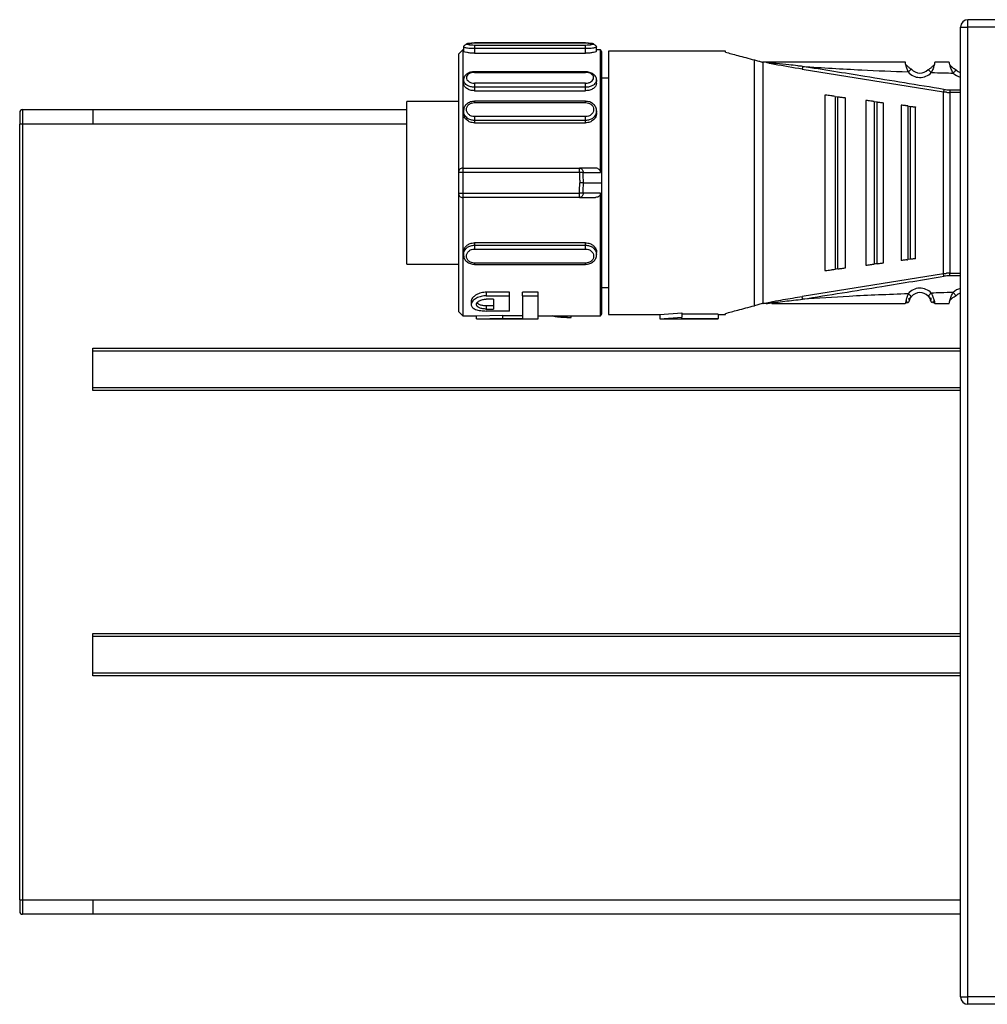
# Model space of a CAD drawing. Header units: millimetres. Extents: x -531 to 2050, y 404 to 998.
# Tile 4 of 23: x -46 to 20, y 404 to 472. Entities that reach past the tile are written whole.
import ezdxf

# ---------------------------------------------------------------- set-up
doc = ezdxf.new("R2010")
doc.units = ezdxf.units.MM

# ---------------------------------------------------------------- blocks, each defined once
blk = doc.blocks.new('Drawing View3')
at = {"color": 7, "linetype": 'Continuous', "lineweight": 25}
for p, q in [((-247.65, 24.563), (-247.65, 25.063)), ((-213.65, 25.063), (-247.65, 25.063)), ((-248.15, -41.737), (-248.15, 24.563)), ((-248.15, 24.563), (-247.65, 24.563)), ((-247.65, -41.737), (-247.65, 24.563)), ((-213.65, 24.563), (-247.65, 24.563)), ((-282.2, 23.013), (-282.5, 22.713)), ((-282.15, 23.013), (-282.2, 23.013)), ((-282.15, 23.21), (-282.15, 22.913)), ((-273.8, 23.475), (-281.4, 23.475)), ((-281.4, 23.474), (-273.8, 23.474)), ((-281.4, 23.473), (-281.4, 23.474)), ((-273.8, 23.308), (-281.4, 23.308)), ((-281.4, 23.083), (-281.4, 22.772)), ((-273.8, 23.083), (-281.4, 23.083)), ((-273.8, 23.474), (-273.8, 23.473)), ((-273.8, 22.772), (-273.8, 23.083)), ((-273.05, 22.913), (-273.05, 23.21)), ((-272.777, 23.013), (-273.05, 23.013)), ((-272.68, 22.863), (-272.777, 23.013)), ((-272.777, 14.626), (-272.777, 23.013)), ((-264.228, 22.913), (-272.228, 22.913)), ((-272.228, 22.913), (-272.228, 4.913)), ((-264.228, 22.841), (-264.228, 22.913)), ((-282.5, 22.713), (-282.5, 14.613)), ((-281.4, 22.772), (-273.8, 22.772)), ((-272.68, 13.913), (-272.68, 22.863)), ((-262.252, 5.515), (-262.252, 22.311)), ((-261.682, 22.164), (-261.682, 5.662)), ((-261.447, 22.163), (-261.682, 22.164)), ((-261.445, 22.163), (-261.217, 22.163)), ((-258.988, 21.684), (-249.324, 20.126)), ((-251.526, 21.674), (-251.509, 21.688)), ((-250.159, 21.449), (-250.379, 21.653)), ((-248.468, 21.611), (-248.453, 21.627)), ((-282.15, 20.954), (-282.15, 20.729)), ((-273.8, 21.505), (-281.4, 21.505)), ((-281.4, 21.463), (-273.8, 21.462)), ((-273.8, 21.502), (-273.8, 21.503)), ((-273.05, 20.728), (-273.05, 20.952)), ((-272.228, 21.063), (-272.68, 21.063)), ((-272.228, 21.063), (-272.68, 21.063)), ((-273.8, 20.719), (-281.4, 20.719)), ((-273.8, 20.445), (-281.4, 20.445)), ((-281.4, 20.445), (-281.4, 20.209)), ((-281.4, 20.209), (-273.8, 20.209)), ((-273.8, 20.209), (-273.8, 20.445)), ((-249.295, 20.297), (-249.324, 20.126)), ((-248.897, 20.264), (-248.897, 20.091)), ((-248.897, 20.264), (-248.15, 20.264)), ((-257.428, 19.913), (-257.428, 7.913)), ((-256.743, 19.822), (-256.828, 19.834)), ((-256.743, 19.822), (-256.743, 8.004)), ((-256.743, 19.822), (-256.543, 19.796)), ((-256.543, 8.03), (-256.543, 19.796)), ((-256.028, 8.098), (-256.028, 19.728)), ((-254.628, 19.543), (-254.628, 8.283)), ((-249.324, 7.7), (-249.324, 20.126)), ((-248.897, 20.091), (-248.897, 7.735)), ((-248.15, 20.091), (-248.897, 20.091)), ((-312.3, 18.913), (-312.3, 17.92)), ((-312.3, 18.913), (-307.5, 18.913)), ((-307.5, 18.913), (-286.028, 18.913)), ((-282.5, 19.463), (-286.028, 19.463)), ((-286.028, 13.913), (-286.028, 19.463)), ((-273.8, 19.485), (-281.4, 19.485)), ((-281.4, 19.482), (-281.4, 19.481)), ((-281.4, 19.399), (-273.8, 19.399)), ((-273.8, 19.481), (-273.8, 19.482)), ((-254.057, 19.468), (-254.128, 19.477)), ((-254.057, 19.468), (-254.057, 8.359)), ((-254.057, 19.468), (-253.857, 19.441)), ((-253.857, 8.385), (-253.857, 19.441)), ((-253.428, 8.442), (-253.428, 19.384)), ((-252.228, 19.226), (-252.228, 8.6)), ((-251.771, 19.166), (-251.828, 19.173)), ((-251.771, 19.166), (-251.771, 8.661)), ((-251.771, 19.166), (-251.571, 19.139)), ((-251.571, 8.687), (-251.571, 19.139)), ((-251.228, 8.732), (-251.228, 19.094)), ((-312.5, 18.713), (-312.5, 17.913)), ((-282.15, 18.825), (-282.15, 18.668)), ((-273.8, 18.442), (-281.4, 18.442)), ((-273.8, 18.177), (-281.4, 18.177)), ((-281.4, 18.177), (-281.4, 18.012)), ((-273.8, 18.012), (-273.8, 18.177)), ((-273.05, 18.668), (-273.05, 18.825)), ((-312.5, -35.087), (-312.5, 17.913)), ((-312.3, 17.913), (-312.5, 17.913)), ((-307.5, 17.92), (-312.3, 17.92)), ((-312.3, 17.913), (-312.3, 17.92)), ((-312.3, 17.913), (-312.3, -35.087)), ((-307.5, 17.92), (-307.5, 17.913)), ((-286.028, 17.913), (-307.5, 17.913)), ((-281.4, 18.012), (-273.8, 18.012)), ((-282.2, 14.913), (-282.2, 14.613)), ((-282.2, 14.913), (-274.218, 14.913)), ((-273.117, 14.913), (-274.218, 14.913)), ((-282.5, 14.613), (-282.5, 13.213)), ((-282.2, 14.613), (-282.2, 13.213)), ((-274.218, 14.613), (-282.2, 14.613)), ((-273.967, 14.624), (-272.777, 14.626)), ((-286.028, 8.363), (-286.028, 13.913)), ((-273.952, 13.913), (-272.68, 13.913)), ((-272.68, 4.963), (-272.68, 13.913)), ((-282.5, 13.213), (-282.5, 5.113)), ((-282.2, 13.213), (-274.218, 13.213)), ((-274.218, 12.913), (-282.2, 12.913)), ((-274.218, 12.913), (-273.117, 12.913)), ((-272.777, 13.2), (-273.967, 13.202)), ((-272.777, 4.813), (-272.777, 13.2)), ((-273.8, 9.814), (-281.4, 9.814)), ((-281.4, 9.814), (-281.4, 9.649)), ((-281.4, 9.649), (-273.8, 9.649)), ((-273.8, 9.649), (-273.8, 9.814)), ((-282.15, 9.158), (-282.15, 9.002)), ((-281.4, 9.385), (-273.8, 9.385)), ((-273.05, 9.002), (-273.05, 9.158)), ((-286.028, 8.363), (-282.5, 8.363)), ((-273.8, 8.427), (-281.4, 8.427)), ((-281.4, 8.345), (-281.4, 8.345)), ((-281.4, 8.341), (-273.8, 8.341)), ((-273.8, 8.345), (-273.8, 8.345)), ((-254.128, 8.349), (-254.057, 8.359)), ((-251.571, 8.687), (-251.771, 8.661)), ((-249.324, 7.7), (-258.988, 6.142)), ((-256.828, 7.992), (-256.743, 8.004)), ((-249.295, 7.529), (-249.324, 7.7)), ((-248.897, 7.562), (-248.897, 7.735)), ((-248.897, 7.735), (-248.15, 7.735)), ((-248.15, 7.562), (-248.897, 7.562)), ((-272.68, 6.763), (-272.228, 6.763)), ((-279.013, 6.434), (-280.588, 6.434)), ((-280.588, 6.434), (-280.588, 6.192)), ((-280.588, 6.192), (-279.013, 6.192)), ((-279.013, 6.192), (-279.013, 6.434)), ((-279.013, 5.15), (-279.013, 6.192)), ((-277.033, 6.434), (-278.113, 6.434)), ((-278.113, 6.192), (-278.113, 6.434)), ((-278.113, 6.192), (-277.033, 6.192)), ((-278.113, 6.192), (-278.113, 4.629)), ((-277.033, 6.192), (-277.033, 6.434)), ((-277.033, 4.613), (-277.033, 6.192)), ((-250.379, 6.173), (-250.363, 6.188)), ((-248.663, 6.414), (-248.453, 6.199)), ((-281.623, 5.816), (-281.623, 5.592)), ((-280.093, 5.962), (-280.588, 5.962)), ((-280.093, 5.502), (-280.588, 5.502)), ((-280.588, 5.502), (-280.588, 5.286)), ((-280.093, 5.962), (-280.093, 5.286)), ((-261.732, 5.654), (-262.252, 5.515)), ((-261.682, 5.662), (-261.662, 5.663)), ((-261.449, 5.663), (-261.662, 5.663)), ((-251.655, 5.894), (-251.662, 5.9)), ((-282.5, 5.113), (-282.2, 4.813)), ((-282.2, 4.813), (-281.251, 4.813)), ((-281.263, 4.813), (-279.463, 4.872)), ((-281.263, 4.613), (-281.263, 4.813)), ((-280.588, 5.286), (-280.093, 5.286)), ((-279.013, 5.15), (-280.588, 5.15)), ((-279.463, 4.671), (-279.463, 4.872)), ((-278.113, 4.829), (-279.463, 4.829)), ((-277.033, 4.813), (-272.777, 4.813)), ((-275.089, 4.813), (-275.089, 4.705)), ((-274.783, 4.705), (-274.783, 4.813)), ((-272.777, 4.813), (-272.68, 4.963)), ((-272.228, 4.913), (-268.728, 4.913)), ((-268.728, 4.913), (-267.228, 5.031)), ((-268.728, 4.913), (-268.728, 4.613)), ((-268.728, 4.613), (-267.228, 4.727)), ((-267.228, 5.031), (-267.228, 4.727)), ((-264.728, 4.944), (-267.228, 4.944)), ((-267.228, 4.643), (-267.228, 4.727)), ((-264.728, 4.944), (-264.728, 4.643)), ((-264.728, 4.913), (-264.228, 4.913)), ((-264.228, 4.913), (-264.228, 4.985)), ((-281.266, 4.613), (-277.033, 4.613)), ((-281.263, 4.613), (-279.463, 4.671)), ((-279.463, 4.629), (-279.463, 4.671)), ((-279.463, 4.629), (-278.113, 4.629)), ((-275.089, 4.705), (-274.783, 4.705)), ((-268.731, 4.613), (-264.728, 4.613)), ((-267.228, 4.643), (-264.728, 4.643)), ((-264.728, 4.613), (-264.728, 4.643)), ((-307.5, -0.287), (-307.5, 2.613)), ((-307.5, 2.613), (-248.15, 2.613)), ((-248.15, 2.413), (-307.5, 2.413)), ((-307.5, -0.087), (-248.15, -0.087)), ((-248.15, -0.287), (-307.5, -0.287)), ((-307.5, -19.787), (-307.5, -16.887)), ((-307.5, -16.887), (-248.15, -16.887)), ((-248.15, -17.087), (-307.5, -17.087)), ((-307.5, -19.587), (-248.15, -19.587)), ((-248.15, -19.787), (-307.5, -19.787)), ((-312.5, -35.087), (-312.3, -35.087)), ((-312.5, -35.087), (-312.5, -35.887)), ((-312.3, -35.087), (-312.3, -35.094)), ((-312.3, -35.094), (-307.5, -35.094)), ((-312.3, -35.094), (-312.3, -36.087)), ((-307.5, -35.087), (-307.5, -35.094)), ((-307.5, -35.087), (-248.15, -35.087)), ((-307.5, -36.087), (-312.3, -36.087)), ((-248.15, -36.087), (-307.5, -36.087)), ((-248.15, -41.737), (-247.65, -41.737)), ((-213.65, -41.737), (-247.65, -41.737)), ((-247.65, -42.237), (-247.65, -41.737)), ((-213.65, -42.237), (-247.65, -42.237))]:
    blk.add_line(p, q, dxfattribs=at)
at = {"color": 7, "linetype": 'Continuous', "lineweight": 25, "flags": 128}
for points in [[(-282.2, 23.013), (-282.2, 22.862), (-282.2, 22.413), (-282.2, 21.682), (-282.2, 20.692), (-282.2, 19.477), (-282.2, 18.077), (-282.2, 16.539), (-282.2, 14.913)], [(-274.218, 14.613), (-274.218, 14.672), (-274.218, 14.728), (-274.218, 14.78), (-274.218, 14.825), (-274.218, 14.862), (-274.218, 14.89), (-274.218, 14.907), (-274.218, 14.913)], [(-282.2, 14.613), (-282.258, 14.613), (-282.315, 14.613), (-282.367, 14.613), (-282.412, 14.613), (-282.449, 14.613), (-282.477, 14.613), (-282.494, 14.613), (-282.5, 14.613)], [(-273.967, 14.624), (-273.989, 14.623), (-274.015, 14.622), (-274.043, 14.62), (-274.075, 14.619), (-274.109, 14.618), (-274.144, 14.616), (-274.181, 14.615), (-274.218, 14.613)], [(-273.952, 13.913), (-273.974, 13.913), (-274, 13.913), (-274.028, 13.913), (-274.06, 13.913), (-274.094, 13.913), (-274.129, 13.913), (-274.166, 13.913), (-274.203, 13.913)], [(-282.5, 13.213), (-282.494, 13.213), (-282.477, 13.213), (-282.449, 13.213), (-282.412, 13.213), (-282.367, 13.213), (-282.315, 13.213), (-282.258, 13.213), (-282.2, 13.213)], [(-282.2, 13.213), (-282.2, 13.155), (-282.2, 13.098), (-282.2, 13.046), (-282.2, 13.001), (-282.2, 12.964), (-282.2, 12.936), (-282.2, 12.919), (-282.2, 12.913)], [(-273.967, 13.202), (-273.989, 13.203), (-274.014, 13.204), (-274.043, 13.206), (-274.075, 13.207), (-274.109, 13.208), (-274.144, 13.21), (-274.181, 13.211), (-274.218, 13.213)], [(-274.218, 12.913), (-274.218, 12.919), (-274.218, 12.936), (-274.218, 12.964), (-274.218, 13.001), (-274.218, 13.046), (-274.218, 13.098), (-274.218, 13.155), (-274.218, 13.213)], [(-253.857, 8.385), (-253.969, 8.37), (-254.057, 8.359)], [(-256.543, 8.03), (-256.655, 8.015), (-256.743, 8.004)]]:
    blk.add_lwpolyline(points, dxfattribs=at)
at = {"color": 7, "linetype": 'Continuous', "lineweight": 25}
for centre, radius, start, end in [((-247.65, 24.563), 0.5, 90, 180), ((-250.928, 22.163), 0.75, 219.29506, 317.13371), ((-247.928, 22.163), 0.75, 225.63769, 252.82246), ((-250.928, 22.163), 1.05, 219.29506, 317.13371), ((-247.928, 22.163), 1.05, 225.63952, 257.82182), ((-248.896, 22.693), 2.429, 260.54643, 269.99202), ((-312.3, 18.713), 0.2, 90, 180), ((-282.2, 14.613), 0.3, 89.99998, 180), ((-290.786, 13.913), 16.835, 0.00071, 2.41999), ((-290.785, 13.913), 16.582, 357.57992, 359.99945), ((-290.785, 13.913), 16.834, 357.57995, 359.99933), ((-282.2, 13.213), 0.3, 180, 270.00015), ((-248.896, 5.133), 2.429, 90.00693, 99.4584), ((-250.928, 5.663), 1.05, 42.86284, 140.70529), ((-250.928, 5.663), 0.75, 42.86636, 140.70519), ((-247.928, 5.663), 1.05, 102.17818, 134.36115), ((-247.928, 5.663), 0.75, 107.17754, 134.36295), ((-312.3, -35.887), 0.2, 180, 270), ((-247.65, -41.737), 0.5, 180, 270)]:
    blk.add_arc(centre, radius, start, end, dxfattribs=at)
for points, knots in [([(-281.4, 23.465), (-281.443, 23.461), (-281.53, 23.453), (-281.664, 23.434), (-281.795, 23.409), (-281.914, 23.377), (-282.016, 23.341), (-282.092, 23.3), (-282.141, 23.255), (-282.147, 23.224), (-282.15, 23.208)], [0, 0, 0, 0, 0.114211, 0.23268, 0.355023, 0.480626, 0.608722, 0.738501, 0.869166, 1, 1, 1, 1]), ([(-281.4, 23.083), (-281.485, 23.085), (-281.622, 23.087), (-281.8, 23.104), (-281.935, 23.123), (-282.041, 23.146), (-282.129, 23.176), (-282.142, 23.197), (-282.15, 23.21)], [0, 0, 0, 0, 0.215402, 0.349232, 0.500196, 0.651033, 0.784822, 1, 1, 1, 1]), ([(-281.4, 22.772), (-281.498, 22.774), (-281.695, 22.78), (-281.943, 22.818), (-282.116, 22.867), (-282.139, 22.898), (-282.15, 22.913)], [0, 0, 0, 0, 0.249102, 0.500264, 0.751374, 1, 1, 1, 1]), ([(-281.4, 23.308), (-281.472, 23.31), (-281.617, 23.314), (-281.8, 23.34), (-281.922, 23.373), (-281.964, 23.408), (-281.922, 23.438), (-281.8, 23.459), (-281.617, 23.472), (-281.472, 23.474), (-281.4, 23.474)], [0, 0, 0, 0, 0.1241056, 0.2487344, 0.3741106, 0.4999986, 0.625886, 0.7512626, 0.8758895, 1, 1, 1, 1]), ([(-281.4, 23.464), (-281.4, 23.465), (-281.4, 23.475), (-281.4, 23.474), (-281.4, 23.473)], [0, 0, 0, 0, 0.113961, 1, 1, 1, 1]), ([(-273.8, 23.473), (-273.8, 23.474), (-273.8, 23.475), (-273.8, 23.465), (-273.8, 23.464)], [0, 0, 0, 0, 0.886055, 1, 1, 1, 1]), ([(-273.8, 23.474), (-273.728, 23.474), (-273.583, 23.472), (-273.4, 23.459), (-273.278, 23.438), (-273.236, 23.408), (-273.278, 23.373), (-273.4, 23.34), (-273.583, 23.314), (-273.728, 23.31), (-273.8, 23.308)], [0, 0, 0, 0, 0.124111, 0.248737, 0.374114, 0.500001, 0.625889, 0.751266, 0.875894, 1, 1, 1, 1]), ([(-273.05, 23.208), (-273.053, 23.224), (-273.059, 23.255), (-273.108, 23.3), (-273.184, 23.341), (-273.286, 23.377), (-273.405, 23.409), (-273.536, 23.434), (-273.67, 23.453), (-273.757, 23.461), (-273.8, 23.465)], [0, 0, 0, 0, 0.130834, 0.261499, 0.391278, 0.519374, 0.644977, 0.76732, 0.885789, 1, 1, 1, 1]), ([(-273.05, 23.21), (-273.058, 23.197), (-273.071, 23.176), (-273.158, 23.146), (-273.264, 23.123), (-273.4, 23.104), (-273.578, 23.087), (-273.715, 23.085), (-273.8, 23.083)], [0, 0, 0, 0, 0.2148214, 0.3486024, 0.4993956, 0.6505691, 0.784537, 1, 1, 1, 1]), ([(-273.05, 22.913), (-273.061, 22.898), (-273.084, 22.867), (-273.257, 22.818), (-273.505, 22.779), (-273.702, 22.774), (-273.8, 22.772)], [0, 0, 0, 0, 0.249179, 0.499184, 0.75158, 1, 1, 1, 1]), ([(-264.228, 22.841), (-263.968, 22.771), (-263.445, 22.631), (-262.651, 22.418), (-262.252, 22.311)], [0, 0, 0, 0, 0.496441, 1, 1, 1, 1]), ([(-262.252, 22.311), (-262.157, 22.286), (-261.995, 22.242), (-261.814, 22.194), (-261.738, 22.173)], [0, 0, 0, 0, 0.580293, 1, 1, 1, 1]), ([(-261.738, 22.173), (-261.729, 22.171), (-261.71, 22.167), (-261.691, 22.165), (-261.682, 22.164)], [0, 0, 0, 0, 0.4992721, 1, 1, 1, 1]), ([(-258.988, 21.684), (-259.623, 21.786), (-260.411, 21.912), (-261.22, 22.075), (-261.409, 22.129), (-261.443, 22.147), (-261.45, 22.153), (-261.452, 22.159), (-261.449, 22.162), (-261.447, 22.163)], [0, 0, 0, 0, 0.750987, 0.932339, 0.976611, 0.983581, 0.989387, 0.994604, 1, 1, 1, 1]), ([(-258.959, 21.864), (-259.071, 21.879), (-259.384, 21.921), (-259.986, 21.99), (-260.519, 22.047), (-260.872, 22.084), (-260.939, 22.091), (-260.965, 22.094), (-260.969, 22.094), (-260.971, 22.095), (-260.971, 22.095), (-260.971, 22.095), (-261.041, 22.102), (-261.169, 22.116), (-261.312, 22.135), (-261.389, 22.15), (-261.41, 22.156), (-261.416, 22.159), (-261.419, 22.16), (-261.42, 22.162), (-261.42, 22.162), (-261.42, 22.163), (-261.419, 22.164), (-261.417, 22.166), (-261.41, 22.168), (-261.404, 22.169), (-261.399, 22.169), (-261.398, 22.17), (-261.397, 22.17), (-261.397, 22.17), (-261.383, 22.171), (-261.34, 22.177), (-261.28, 22.184), (-261.235, 22.186), (-261.219, 22.187)], [0, 0, 0, 0, 0.126085, 0.351928, 0.676718, 0.724247, 0.748595, 0.751666, 0.753204, 0.753397, 0.753493, 0.753505, 0.753513, 0.832333, 0.896628, 0.914608, 0.919866, 0.92158, 0.92279, 0.923241, 0.923627, 0.923999, 0.924411, 0.925506, 0.927084, 0.931868, 0.932624, 0.933016, 0.933066, 0.93309, 0.9331, 0.949647, 0.981484, 1, 1, 1, 1]), ([(-251.935, 22.163), (-253.669, 22.163), (-256.766, 22.163), (-259.858, 22.163), (-261.218, 22.163)], [0, 0, 0, 0, 0.5600932, 1, 1, 1, 1]), ([(-258.959, 21.864), (-258.962, 21.845), (-258.968, 21.808), (-258.976, 21.756), (-258.983, 21.712), (-258.986, 21.693), (-258.988, 21.684)], [0, 0, 0, 0, 0.244853, 0.499998, 0.755144, 1, 1, 1, 1]), ([(-249.295, 20.297), (-251.098, 20.594), (-254.318, 21.125), (-257.541, 21.638), (-258.959, 21.864)], [0, 0, 0, 0, 0.560007, 1, 1, 1, 1]), ([(-258.959, 21.864), (-257.613, 21.78), (-255.208, 21.631), (-252.801, 21.539), (-251.741, 21.498)], [0, 0, 0, 0, 0.559932, 1, 1, 1, 1]), ([(-251.741, 21.498), (-251.775, 21.583), (-251.826, 21.711), (-251.87, 21.868), (-251.903, 21.999), (-251.92, 22.098), (-251.931, 22.154), (-251.933, 22.16), (-251.935, 22.163)], [0, 0, 0, 0, 0.25738, 0.385697, 0.511171, 0.738879, 0.867225, 1, 1, 1, 1]), ([(-251.522, 21.672), (-251.54, 21.685), (-251.577, 21.71), (-251.64, 21.758), (-251.709, 21.814), (-251.778, 21.878), (-251.843, 21.941), (-251.88, 21.977), (-251.897, 21.993)], [0, 0, 0, 0, 0.143519, 0.297589, 0.463736, 0.642841, 0.833757, 1, 1, 1, 1]), ([(-251.522, 21.672), (-251.54, 21.685), (-251.577, 21.71), (-251.64, 21.758), (-251.709, 21.814), (-251.778, 21.878), (-251.843, 21.941), (-251.88, 21.976), (-251.897, 21.993)], [0, 0, 0, 0, 0.143592, 0.29774, 0.463973, 0.64318, 0.834211, 1, 1, 1, 1]), ([(-251.741, 21.498), (-251.71, 21.523), (-251.649, 21.573), (-251.575, 21.634), (-251.532, 21.669), (-251.526, 21.674), (-251.526, 21.674)], [0, 0, 0, 0, 0.3298612, 0.6597223, 0.9895835, 1, 1, 1, 1]), ([(-249.957, 21.985), (-249.976, 21.966), (-250.016, 21.925), (-250.085, 21.856), (-250.16, 21.788), (-250.235, 21.727), (-250.305, 21.676), (-250.346, 21.649), (-250.367, 21.636)], [0, 0, 0, 0, 0.177835, 0.365683, 0.542509, 0.706664, 0.858465, 1, 1, 1, 1]), ([(-249.959, 21.983), (-249.978, 21.964), (-250.017, 21.925), (-250.086, 21.856), (-250.16, 21.788), (-250.235, 21.727), (-250.305, 21.676), (-250.347, 21.649), (-250.367, 21.636)], [0, 0, 0, 0, 0.17306, 0.362268, 0.539911, 0.704788, 0.857653, 1, 1, 1, 1]), ([(-249.957, 21.983), (-249.959, 21.972), (-249.969, 21.93), (-249.996, 21.837), (-250.051, 21.671), (-250.116, 21.537), (-250.159, 21.449)], [0, 0, 0, 0, 0.087836, 0.315822, 0.54609, 1, 1, 1, 1]), ([(-249.922, 22.163), (-249.922, 22.16), (-249.922, 22.154), (-249.929, 22.108), (-249.94, 22.053), (-249.952, 22.002), (-249.957, 21.983)], [0, 0, 0, 0, 0.296757, 0.555067, 0.83319, 1, 1, 1, 1]), ([(-248.935, 22.163), (-249.119, 22.163), (-249.448, 22.163), (-249.777, 22.163), (-249.922, 22.163)], [0, 0, 0, 0, 0.560004, 1, 1, 1, 1]), ([(-248.663, 21.412), (-248.709, 21.503), (-248.781, 21.641), (-248.841, 21.821), (-248.878, 21.943), (-248.904, 22.04), (-248.928, 22.136), (-248.932, 22.152), (-248.935, 22.163)], [0, 0, 0, 0, 0.249447, 0.380441, 0.514236, 0.638992, 0.760922, 1, 1, 1, 1]), ([(-248.464, 21.61), (-248.509, 21.638), (-248.581, 21.682), (-248.682, 21.762), (-248.761, 21.833), (-248.829, 21.9), (-248.865, 21.939), (-248.881, 21.955)], [0, 0, 0, 0, 0.303997, 0.474843, 0.659551, 0.857184, 1, 1, 1, 1]), ([(-248.464, 21.61), (-248.509, 21.638), (-248.58, 21.682), (-248.682, 21.762), (-248.76, 21.833), (-248.828, 21.9), (-248.865, 21.939), (-248.881, 21.955)], [0, 0, 0, 0, 0.303922, 0.474734, 0.659412, 0.857033, 1, 1, 1, 1]), ([(-248.663, 21.412), (-248.635, 21.441), (-248.58, 21.497), (-248.513, 21.566), (-248.474, 21.606), (-248.468, 21.611), (-248.468, 21.611)], [0, 0, 0, 0, 0.327844, 0.655688, 0.983532, 1, 1, 1, 1]), ([(-281.387, 21.506), (-281.433, 21.504), (-281.527, 21.501), (-281.667, 21.47), (-281.801, 21.421), (-281.921, 21.353), (-282.021, 21.268), (-282.095, 21.17), (-282.142, 21.062), (-282.147, 20.987), (-282.15, 20.949)], [0, 0, 0, 0, 0.118978, 0.240451, 0.364104, 0.489533, 0.616272, 0.743873, 0.871907, 1, 1, 1, 1]), ([(-281.4, 20.445), (-281.486, 20.451), (-281.624, 20.461), (-281.802, 20.522), (-281.936, 20.594), (-282.041, 20.686), (-282.128, 20.806), (-282.142, 20.897), (-282.15, 20.954)], [0, 0, 0, 0, 0.218786, 0.351803, 0.500279, 0.651082, 0.784874, 1, 1, 1, 1]), ([(-281.4, 21.463), (-281.47, 21.458), (-281.612, 21.449), (-281.795, 21.37), (-281.919, 21.253), (-281.964, 21.109), (-281.924, 20.96), (-281.802, 20.83), (-281.618, 20.738), (-281.472, 20.725), (-281.4, 20.719)], [0, 0, 0, 0, 0.120411, 0.243943, 0.369922, 0.495539, 0.623004, 0.749648, 0.875959, 1, 1, 1, 1]), ([(-281.4, 21.503), (-281.4, 21.503), (-281.4, 21.503), (-281.4, 21.476), (-281.4, 21.463)], [0, 0, 0, 0, 0.4807162, 1, 1, 1, 1]), ([(-273.05, 20.947), (-273.053, 20.985), (-273.058, 21.059), (-273.104, 21.166), (-273.177, 21.264), (-273.275, 21.348), (-273.392, 21.416), (-273.523, 21.466), (-273.662, 21.498), (-273.754, 21.502), (-273.8, 21.505)], [0, 0, 0, 0, 0.128086, 0.256115, 0.383712, 0.510449, 0.635879, 0.759537, 0.881011, 1, 1, 1, 1]), ([(-273.8, 21.462), (-273.8, 21.476), (-273.8, 21.501), (-273.8, 21.502), (-273.8, 21.502)], [0, 0, 0, 0, 0.568321, 1, 1, 1, 1]), ([(-273.8, 20.719), (-273.73, 20.724), (-273.587, 20.734), (-273.405, 20.824), (-273.281, 20.95), (-273.236, 21.098), (-273.276, 21.243), (-273.398, 21.364), (-273.582, 21.446), (-273.728, 21.457), (-273.8, 21.462)], [0, 0, 0, 0, 0.120506, 0.244024, 0.369966, 0.495563, 0.623129, 0.749761, 0.875999, 1, 1, 1, 1]), ([(-273.05, 20.952), (-273.058, 20.896), (-273.071, 20.805), (-273.158, 20.684), (-273.264, 20.592), (-273.398, 20.519), (-273.576, 20.459), (-273.714, 20.449), (-273.8, 20.443)], [0, 0, 0, 0, 0.214375, 0.34824, 0.499298, 0.649015, 0.782516, 1, 1, 1, 1]), ([(-250.159, 21.449), (-249.88, 21.441), (-249.381, 21.428), (-248.882, 21.417), (-248.663, 21.412)], [0, 0, 0, 0, 0.559997, 1, 1, 1, 1]), ([(-281.4, 20.209), (-281.499, 20.217), (-281.697, 20.232), (-281.941, 20.359), (-282.12, 20.531), (-282.14, 20.663), (-282.15, 20.729)], [0, 0, 0, 0, 0.250034, 0.500138, 0.750142, 1, 1, 1, 1]), ([(-273.051, 20.728), (-273.06, 20.664), (-273.078, 20.533), (-273.226, 20.388), (-273.374, 20.297), (-273.55, 20.226), (-273.699, 20.216), (-273.8, 20.209)], [0, 0, 0, 0, 0.242436, 0.493073, 0.621659, 0.745623, 1, 1, 1, 1]), ([(-256.828, 19.834), (-256.863, 19.838), (-256.934, 19.848), (-257.074, 19.866), (-257.244, 19.889), (-257.396, 19.909), (-257.417, 19.912), (-257.428, 19.913)], [0, 0, 0, 0, 0.089488, 0.184702, 0.396629, 0.674166, 1, 1, 1, 1]), ([(-256.543, 19.796), (-256.512, 19.792), (-256.451, 19.784), (-256.328, 19.768), (-256.182, 19.748), (-256.053, 19.731), (-256.037, 19.729), (-256.028, 19.728)], [0, 0, 0, 0, 0.09377, 0.189049, 0.400199, 0.66412, 1, 1, 1, 1]), ([(-254.128, 19.477), (-254.157, 19.481), (-254.216, 19.489), (-254.334, 19.504), (-254.476, 19.523), (-254.602, 19.54), (-254.619, 19.542), (-254.628, 19.543)], [0, 0, 0, 0, 0.090901, 0.187716, 0.403222, 0.680517, 1, 1, 1, 1]), ([(-249.112, 20.1), (-249.152, 20.103), (-249.223, 20.11), (-249.293, 20.121), (-249.324, 20.126)], [0, 0, 0, 0, 0.560117, 1, 1, 1, 1]), ([(-249.112, 20.1), (-249.072, 20.097), (-249, 20.092), (-248.928, 20.091), (-248.897, 20.091)], [0, 0, 0, 0, 0.560114, 1, 1, 1, 1]), ([(-307.5, 18.913), (-307.5, 18.898), (-307.5, 18.868), (-307.5, 18.637), (-307.5, 18.308), (-307.5, 18.049), (-307.5, 17.92)], [0, 0, 0, 0, 0.251117, 0.502233, 0.75335, 1, 1, 1, 1]), ([(-281.4, 19.485), (-281.447, 19.483), (-281.543, 19.479), (-281.683, 19.441), (-281.815, 19.381), (-281.931, 19.298), (-282.028, 19.196), (-282.098, 19.078), (-282.143, 18.949), (-282.148, 18.859), (-282.15, 18.814)], [0, 0, 0, 0, 0.121254, 0.244083, 0.368306, 0.493617, 0.619714, 0.746314, 0.873153, 1, 1, 1, 1]), ([(-281.4, 18.442), (-281.472, 18.449), (-281.617, 18.464), (-281.8, 18.579), (-281.922, 18.741), (-281.964, 18.929), (-281.922, 19.115), (-281.8, 19.27), (-281.617, 19.378), (-281.472, 19.392), (-281.4, 19.399)], [0, 0, 0, 0, 0.1241105, 0.2487374, 0.374114, 0.5000014, 0.6258894, 0.7512656, 0.8758944, 1, 1, 1, 1]), ([(-281.4, 19.481), (-281.4, 19.481), (-281.4, 19.482), (-281.4, 19.456), (-281.4, 19.418), (-281.4, 19.399)], [0, 0, 0, 0, 0.148719, 0.57436, 1, 1, 1, 1]), ([(-273.05, 18.815), (-273.052, 18.859), (-273.057, 18.949), (-273.102, 19.078), (-273.172, 19.196), (-273.269, 19.298), (-273.385, 19.381), (-273.517, 19.441), (-273.657, 19.479), (-273.753, 19.483), (-273.8, 19.485)], [0, 0, 0, 0, 0.126845, 0.253683, 0.380283, 0.50638, 0.631691, 0.755908, 0.878745, 1, 1, 1, 1]), ([(-273.8, 19.399), (-273.8, 19.418), (-273.8, 19.456), (-273.8, 19.482), (-273.8, 19.481), (-273.8, 19.481)], [0, 0, 0, 0, 0.425635, 0.851269, 1, 1, 1, 1]), ([(-273.8, 19.399), (-273.728, 19.392), (-273.583, 19.378), (-273.4, 19.27), (-273.278, 19.115), (-273.236, 18.929), (-273.278, 18.741), (-273.4, 18.579), (-273.583, 18.464), (-273.728, 18.449), (-273.8, 18.442)], [0, 0, 0, 0, 0.124111, 0.248737, 0.374114, 0.500001, 0.625889, 0.751266, 0.875894, 1, 1, 1, 1]), ([(-253.857, 19.441), (-253.832, 19.438), (-253.78, 19.431), (-253.677, 19.417), (-253.556, 19.401), (-253.449, 19.387), (-253.436, 19.385), (-253.428, 19.384)], [0, 0, 0, 0, 0.095358, 0.192264, 0.405805, 0.669689, 1, 1, 1, 1]), ([(-251.828, 19.173), (-251.851, 19.176), (-251.899, 19.182), (-251.993, 19.195), (-252.107, 19.21), (-252.207, 19.223), (-252.221, 19.225), (-252.228, 19.226)], [0, 0, 0, 0, 0.09212, 0.1903806, 0.4092735, 0.68628, 1, 1, 1, 1]), ([(-251.571, 19.139), (-251.551, 19.136), (-251.509, 19.131), (-251.426, 19.12), (-251.329, 19.107), (-251.245, 19.096), (-251.234, 19.095), (-251.228, 19.094)], [0, 0, 0, 0, 0.096571, 0.197429, 0.41274, 0.676188, 1, 1, 1, 1]), ([(-281.4, 18.177), (-281.485, 18.184), (-281.622, 18.196), (-281.8, 18.272), (-281.935, 18.364), (-282.041, 18.481), (-282.128, 18.633), (-282.141, 18.75), (-282.15, 18.822)], [0, 0, 0, 0, 0.216107, 0.350167, 0.501279, 0.652267, 0.786207, 1, 1, 1, 1]), ([(-281.4, 18.012), (-281.498, 18.022), (-281.695, 18.043), (-281.943, 18.197), (-282.116, 18.415), (-282.139, 18.584), (-282.15, 18.668)], [0, 0, 0, 0, 0.250014, 0.500108, 0.750297, 1, 1, 1, 1]), ([(-273.05, 18.823), (-273.058, 18.751), (-273.071, 18.634), (-273.158, 18.482), (-273.264, 18.364), (-273.4, 18.272), (-273.578, 18.196), (-273.715, 18.184), (-273.8, 18.177)], [0, 0, 0, 0, 0.213289, 0.347331, 0.498418, 0.649887, 0.784116, 1, 1, 1, 1]), ([(-273.05, 18.668), (-273.061, 18.584), (-273.084, 18.415), (-273.257, 18.197), (-273.505, 18.042), (-273.702, 18.022), (-273.8, 18.012)], [0, 0, 0, 0, 0.249178, 0.499183, 0.751578, 1, 1, 1, 1]), ([(-272.777, 14.626), (-272.778, 14.644), (-272.781, 14.679), (-272.798, 14.731), (-272.826, 14.779), (-272.877, 14.837), (-272.974, 14.898), (-273.065, 14.908), (-273.117, 14.913)], [0, 0, 0, 0, 0.107501, 0.216773, 0.329066, 0.445532, 0.688974, 1, 1, 1, 1]), ([(-274.218, 14.613), (-274.213, 14.482), (-274.205, 14.249), (-274.204, 14.016), (-274.203, 13.913)], [0, 0, 0, 0, 0.559981, 1, 1, 1, 1]), ([(-282.2, 12.913), (-282.2, 12.171), (-282.2, 10.687), (-282.2, 8.676), (-282.2, 6.978), (-282.2, 5.719), (-282.2, 4.939), (-282.2, 4.872), (-282.2, 4.84)], [0, 0, 0, 0, 0.169797, 0.339593, 0.50939, 0.679186, 0.848983, 1, 1, 1, 1]), ([(-272.777, 13.2), (-272.778, 13.182), (-272.78, 13.147), (-272.798, 13.096), (-272.825, 13.047), (-272.879, 12.987), (-272.976, 12.927), (-273.068, 12.918), (-273.117, 12.913)], [0, 0, 0, 0, 0.107534, 0.215501, 0.32879, 0.444966, 0.704581, 1, 1, 1, 1]), ([(-282.15, 9.158), (-282.139, 9.242), (-282.116, 9.411), (-281.943, 9.629), (-281.694, 9.784), (-281.498, 9.804), (-281.4, 9.814)], [0, 0, 0, 0, 0.248812, 0.500086, 0.751215, 1, 1, 1, 1]), ([(-282.149, 9.004), (-282.141, 9.076), (-282.128, 9.193), (-282.041, 9.345), (-281.935, 9.462), (-281.8, 9.554), (-281.622, 9.631), (-281.485, 9.642), (-281.4, 9.649)], [0, 0, 0, 0, 0.213617, 0.347658, 0.498758, 0.649914, 0.783983, 1, 1, 1, 1]), ([(-273.8, 9.814), (-273.703, 9.804), (-273.507, 9.784), (-273.254, 9.63), (-273.098, 9.414), (-273.031, 9.239), (-273.05, 9.158), (-273.05, 9.158)], [0, 0, 0, 0, 0.248211, 0.498722, 0.749558, 0.99975, 1, 1, 1, 1]), ([(-273.8, 9.649), (-273.715, 9.642), (-273.578, 9.631), (-273.4, 9.554), (-273.265, 9.463), (-273.159, 9.346), (-273.072, 9.193), (-273.059, 9.076), (-273.05, 9.004)], [0, 0, 0, 0, 0.216068, 0.350075, 0.501113, 0.652201, 0.786193, 1, 1, 1, 1]), ([(-282.15, 9.012), (-282.148, 8.967), (-282.143, 8.877), (-282.098, 8.748), (-282.028, 8.631), (-281.931, 8.528), (-281.815, 8.445), (-281.683, 8.385), (-281.543, 8.347), (-281.447, 8.344), (-281.4, 8.342)], [0, 0, 0, 0, 0.126847, 0.253686, 0.380286, 0.506383, 0.631693, 0.755916, 0.878746, 1, 1, 1, 1]), ([(-281.4, 8.427), (-281.472, 8.434), (-281.617, 8.448), (-281.8, 8.556), (-281.922, 8.711), (-281.964, 8.897), (-281.922, 9.085), (-281.8, 9.247), (-281.617, 9.362), (-281.472, 9.377), (-281.4, 9.385)], [0, 0, 0, 0, 0.124106, 0.248734, 0.374111, 0.499999, 0.625886, 0.751263, 0.875889, 1, 1, 1, 1]), ([(-273.8, 9.385), (-273.728, 9.377), (-273.583, 9.362), (-273.4, 9.247), (-273.278, 9.085), (-273.236, 8.897), (-273.278, 8.711), (-273.4, 8.556), (-273.583, 8.448), (-273.728, 8.434), (-273.8, 8.427)], [0, 0, 0, 0, 0.1241105, 0.2487374, 0.374114, 0.5000014, 0.6258894, 0.7512656, 0.8758944, 1, 1, 1, 1]), ([(-273.8, 8.342), (-273.753, 8.344), (-273.657, 8.347), (-273.517, 8.385), (-273.385, 8.445), (-273.269, 8.528), (-273.172, 8.631), (-273.101, 8.748), (-273.057, 8.877), (-273.052, 8.967), (-273.05, 9.012)], [0, 0, 0, 0, 0.121254, 0.244083, 0.368307, 0.493617, 0.619714, 0.746314, 0.873153, 1, 1, 1, 1]), ([(-281.4, 8.427), (-281.4, 8.408), (-281.4, 8.371), (-281.4, 8.344), (-281.4, 8.345), (-281.4, 8.345)], [0, 0, 0, 0, 0.425638, 0.851277, 1, 1, 1, 1]), ([(-273.8, 8.345), (-273.8, 8.345), (-273.8, 8.344), (-273.8, 8.371), (-273.8, 8.408), (-273.8, 8.427)], [0, 0, 0, 0, 0.148721, 0.57436, 1, 1, 1, 1]), ([(-256.543, 8.03), (-256.512, 8.034), (-256.448, 8.043), (-256.326, 8.059), (-256.182, 8.078), (-256.053, 8.095), (-256.037, 8.097), (-256.028, 8.098)], [0, 0, 0, 0, 0.095969, 0.193666, 0.400239, 0.664134, 1, 1, 1, 1]), ([(-254.628, 8.283), (-254.62, 8.284), (-254.604, 8.286), (-254.486, 8.302), (-254.345, 8.32), (-254.221, 8.337), (-254.159, 8.345), (-254.128, 8.349)], [0, 0, 0, 0, 0.3058344, 0.5705648, 0.8013845, 0.9041312, 1, 1, 1, 1]), ([(-253.857, 8.385), (-253.831, 8.388), (-253.778, 8.395), (-253.676, 8.409), (-253.556, 8.425), (-253.449, 8.439), (-253.436, 8.441), (-253.428, 8.442)], [0, 0, 0, 0, 0.097346, 0.196477, 0.405857, 0.669714, 1, 1, 1, 1]), ([(-251.828, 8.653), (-251.874, 8.647), (-251.976, 8.634), (-252.106, 8.616), (-252.207, 8.603), (-252.221, 8.601), (-252.228, 8.6)], [0, 0, 0, 0, 0.184907, 0.408721, 0.685994, 1, 1, 1, 1]), ([(-251.828, 8.653), (-251.818, 8.654), (-251.799, 8.657), (-251.78, 8.659), (-251.771, 8.661)], [0, 0, 0, 0, 0.559858, 1, 1, 1, 1]), ([(-251.228, 8.732), (-251.234, 8.732), (-251.245, 8.73), (-251.33, 8.719), (-251.426, 8.706), (-251.509, 8.695), (-251.55, 8.69), (-251.571, 8.687)], [0, 0, 0, 0, 0.3239213, 0.5874004, 0.8037904, 0.9012303, 1, 1, 1, 1]), ([(-258.959, 5.962), (-257.155, 6.25), (-253.932, 6.764), (-250.712, 7.295), (-249.295, 7.529)], [0, 0, 0, 0, 0.559999, 1, 1, 1, 1]), ([(-257.428, 7.913), (-257.417, 7.915), (-257.396, 7.917), (-257.244, 7.937), (-257.074, 7.96), (-256.934, 7.978), (-256.863, 7.988), (-256.828, 7.992)], [0, 0, 0, 0, 0.325933, 0.603464, 0.815321, 0.910517, 1, 1, 1, 1]), ([(-249.324, 7.7), (-249.284, 7.706), (-249.214, 7.717), (-249.142, 7.724), (-249.111, 7.726)], [0, 0, 0, 0, 0.559652, 1, 1, 1, 1]), ([(-248.897, 7.735), (-248.937, 7.735), (-249.008, 7.734), (-249.079, 7.729), (-249.111, 7.726)], [0, 0, 0, 0, 0.559814, 1, 1, 1, 1]), ([(-280.588, 6.434), (-280.647, 6.432), (-280.767, 6.428), (-281.013, 6.38), (-281.273, 6.278), (-281.471, 6.124), (-281.58, 5.984), (-281.638, 5.878), (-281.617, 5.824), (-281.614, 5.816)], [0, 0, 0, 0, 0.100146, 0.206127, 0.439094, 0.636581, 0.785678, 0.968148, 1, 1, 1, 1]), ([(-280.588, 6.192), (-280.706, 6.184), (-280.953, 6.167), (-281.287, 6.034), (-281.541, 5.84), (-281.654, 5.613), (-281.593, 5.439), (-281.459, 5.327), (-281.325, 5.261), (-281.162, 5.21), (-280.981, 5.175), (-280.787, 5.154), (-280.655, 5.151), (-280.588, 5.15)], [0, 0, 0, 0, 0.101914, 0.214829, 0.346939, 0.490821, 0.631706, 0.697116, 0.762183, 0.823721, 0.884692, 0.942289, 1, 1, 1, 1]), ([(-261.449, 5.663), (-261.45, 5.664), (-261.452, 5.666), (-261.452, 5.669), (-261.451, 5.673), (-261.446, 5.678), (-261.435, 5.686), (-261.389, 5.706), (-261.275, 5.739), (-261.133, 5.77), (-261.021, 5.793), (-260.975, 5.802), (-260.962, 5.805), (-260.959, 5.806), (-260.959, 5.806), (-260.959, 5.806), (-260.959, 5.806), (-260.953, 5.807), (-260.732, 5.85), (-260.076, 5.968), (-259.423, 6.072), (-258.988, 6.142)], [0, 0, 0, 0, 0.003479, 0.0068247, 0.0102111, 0.0138062, 0.0221321, 0.032591, 0.0825126, 0.1637105, 0.205063, 0.2167066, 0.219781, 0.2200365, 0.2201536, 0.2201677, 0.2201747, 0.2201839, 0.2267767, 0.4844935, 1, 1, 1, 1]), ([(-258.959, 5.962), (-258.963, 5.983), (-258.969, 6.025), (-258.978, 6.078), (-258.984, 6.118), (-258.987, 6.134), (-258.988, 6.142)], [0, 0, 0, 0, 0.274957, 0.561276, 0.785094, 1, 1, 1, 1]), ([(-251.741, 6.328), (-253.089, 6.275), (-255.497, 6.181), (-257.901, 6.029), (-258.959, 5.962)], [0, 0, 0, 0, 0.560066, 1, 1, 1, 1]), ([(-251.741, 6.328), (-251.775, 6.242), (-251.827, 6.114), (-251.87, 5.955), (-251.898, 5.834), (-251.919, 5.739), (-251.93, 5.675), (-251.933, 5.667), (-251.935, 5.663)], [0, 0, 0, 0, 0.258167, 0.388446, 0.517746, 0.704301, 0.838742, 1, 1, 1, 1]), ([(-251.667, 5.897), (-251.659, 5.917), (-251.645, 5.956), (-251.612, 6.024), (-251.572, 6.091), (-251.539, 6.133), (-251.523, 6.154)], [0, 0, 0, 0, 0.2640853, 0.5176483, 0.7620719, 1, 1, 1, 1]), ([(-251.647, 5.877), (-251.646, 5.882), (-251.643, 5.891), (-251.619, 5.961), (-251.573, 6.052), (-251.53, 6.11), (-251.509, 6.138)], [0, 0, 0, 0, 0.306116, 0.590246, 0.796606, 1, 1, 1, 1]), ([(-250.379, 6.173), (-250.359, 6.151), (-250.319, 6.104), (-250.271, 6.027), (-250.233, 5.949), (-250.213, 5.889), (-250.211, 5.881), (-250.21, 5.877)], [0, 0, 0, 0, 0.147109, 0.3045865, 0.4878181, 0.7380049, 1, 1, 1, 1]), ([(-250.366, 6.191), (-250.347, 6.168), (-250.307, 6.123), (-250.259, 6.049), (-250.219, 5.975), (-250.203, 5.932), (-250.194, 5.91)], [0, 0, 0, 0, 0.237654, 0.481951, 0.735609, 1, 1, 1, 1]), ([(-250.363, 6.188), (-250.363, 6.188), (-250.357, 6.193), (-250.316, 6.231), (-250.246, 6.297), (-250.188, 6.35), (-250.159, 6.377)], [0, 0, 0, 0, 0.015617, 0.343745, 0.671872, 1, 1, 1, 1]), ([(-250.187, 6.058), (-250.185, 6.026), (-250.183, 5.962), (-250.194, 5.907), (-250.202, 5.899), (-250.206, 5.895)], [0, 0, 0, 0, 0.372456, 0.725979, 1, 1, 1, 1]), ([(-248.663, 6.414), (-248.942, 6.408), (-249.441, 6.397), (-249.939, 6.383), (-250.159, 6.377)], [0, 0, 0, 0, 0.560006, 1, 1, 1, 1]), ([(-250.159, 6.377), (-250.116, 6.291), (-250.052, 6.16), (-249.997, 5.992), (-249.956, 5.844), (-249.934, 5.733), (-249.923, 5.672), (-249.922, 5.666), (-249.922, 5.663)], [0, 0, 0, 0, 0.247032, 0.374654, 0.502879, 0.743664, 0.871638, 1, 1, 1, 1]), ([(-248.888, 5.866), (-248.886, 5.873), (-248.875, 5.914), (-248.846, 6.009), (-248.785, 6.186), (-248.711, 6.323), (-248.663, 6.414)], [0, 0, 0, 0, 0.056846, 0.297271, 0.535778, 1, 1, 1, 1]), ([(-248.888, 5.865), (-248.87, 5.883), (-248.832, 5.924), (-248.762, 5.994), (-248.683, 6.064), (-248.582, 6.145), (-248.51, 6.189), (-248.464, 6.217)], [0, 0, 0, 0, 0.158475, 0.351973, 0.533422, 0.701281, 1, 1, 1, 1]), ([(-248.887, 5.865), (-248.87, 5.883), (-248.832, 5.924), (-248.762, 5.994), (-248.684, 6.064), (-248.582, 6.145), (-248.51, 6.189), (-248.464, 6.217)], [0, 0, 0, 0, 0.157672, 0.351329, 0.532943, 0.70097, 1, 1, 1, 1]), ([(-280.588, 5.286), (-280.631, 5.287), (-280.715, 5.289), (-280.879, 5.309), (-281.066, 5.358), (-281.221, 5.452), (-281.28, 5.576), (-281.238, 5.716), (-281.109, 5.828), (-280.961, 5.899), (-280.842, 5.935), (-280.716, 5.958), (-280.631, 5.961), (-280.588, 5.962)], [0, 0, 0, 0, 0.056584, 0.113199, 0.228949, 0.352882, 0.480242, 0.616196, 0.758031, 0.82278, 0.886406, 0.943414, 1, 1, 1, 1]), ([(-280.588, 5.502), (-280.67, 5.506), (-280.836, 5.513), (-281.047, 5.572), (-281.185, 5.642), (-281.21, 5.697), (-281.217, 5.715)], [0, 0, 0, 0, 0.275657, 0.563149, 0.858295, 1, 1, 1, 1]), ([(-264.228, 4.985), (-263.968, 5.057), (-263.445, 5.201), (-262.651, 5.41), (-262.252, 5.515)], [0, 0, 0, 0, 0.496428, 1, 1, 1, 1]), ([(-261.682, 5.662), (-261.69, 5.661), (-261.707, 5.66), (-261.723, 5.656), (-261.732, 5.654)], [0, 0, 0, 0, 0.5006, 1, 1, 1, 1]), ([(-261.449, 5.663), (-261.431, 5.663), (-261.408, 5.663), (-261.381, 5.663), (-261.373, 5.663), (-261.371, 5.663), (-261.37, 5.663), (-261.369, 5.663)], [0, 0, 0, 0, 0.680771, 0.872865, 0.940715, 0.970736, 1, 1, 1, 1]), ([(-261.39, 5.683), (-261.4, 5.681), (-261.412, 5.679), (-261.424, 5.676), (-261.427, 5.675), (-261.429, 5.673), (-261.429, 5.673), (-261.429, 5.672), (-261.429, 5.671), (-261.428, 5.671)], [0, 0, 0, 0, 0.600738, 0.724107, 0.829483, 0.875084, 0.916857, 0.957207, 1, 1, 1, 1]), ([(-261.428, 5.671), (-261.428, 5.671), (-261.426, 5.67), (-261.42, 5.668), (-261.402, 5.666), (-261.383, 5.665), (-261.369, 5.665)], [0, 0, 0, 0, 0.070853, 0.152897, 0.362347, 1, 1, 1, 1]), ([(-261.39, 5.683), (-260.987, 5.727), (-260.177, 5.816), (-259.367, 5.913), (-258.959, 5.962)], [0, 0, 0, 0, 0.496967, 1, 1, 1, 1]), ([(-261.218, 5.663), (-261.218, 5.663), (-261.218, 5.663), (-261.219, 5.663), (-261.22, 5.663), (-261.227, 5.663), (-261.254, 5.663), (-261.302, 5.663), (-261.346, 5.663), (-261.369, 5.663)], [0, 0, 0, 0, 0.000332, 0.002842, 0.009727, 0.035627, 0.135958, 0.53074, 1, 1, 1, 1]), ([(-261.066, 5.663), (-259.386, 5.663), (-256.344, 5.663), (-253.298, 5.663), (-251.935, 5.663)], [0, 0, 0, 0, 0.552592, 1, 1, 1, 1]), ([(-251.922, 5.717), (-251.915, 5.716), (-251.888, 5.714), (-251.841, 5.721), (-251.804, 5.735), (-251.785, 5.742)], [0, 0, 0, 0, 0.14203, 0.566403, 1, 1, 1, 1]), ([(-251.865, 5.861), (-251.854, 5.831), (-251.833, 5.772), (-251.786, 5.735), (-251.74, 5.735), (-251.712, 5.764), (-251.699, 5.778)], [0, 0, 0, 0, 0.27316, 0.534083, 0.777821, 1, 1, 1, 1]), ([(-251.647, 5.877), (-251.658, 5.846), (-251.67, 5.809), (-251.697, 5.782), (-251.702, 5.778)], [0, 0, 0, 0, 0.8354917, 1, 1, 1, 1]), ([(-251.657, 5.89), (-251.66, 5.892), (-251.668, 5.896), (-251.681, 5.943), (-251.683, 6.001), (-251.684, 6.03)], [0, 0, 0, 0, 0.220215, 0.599267, 1, 1, 1, 1]), ([(-250.156, 5.778), (-250.16, 5.783), (-250.187, 5.809), (-250.199, 5.846), (-250.21, 5.877)], [0, 0, 0, 0, 0.1571, 1, 1, 1, 1]), ([(-250.159, 5.779), (-250.145, 5.765), (-250.117, 5.736), (-250.071, 5.739), (-250.025, 5.78), (-250.005, 5.844), (-249.995, 5.877)], [0, 0, 0, 0, 0.223935, 0.467904, 0.727989, 1, 1, 1, 1]), ([(-250.073, 5.746), (-250.054, 5.739), (-250.017, 5.725), (-249.968, 5.718), (-249.94, 5.721), (-249.932, 5.722)], [0, 0, 0, 0, 0.424403, 0.839801, 1, 1, 1, 1]), ([(-249.922, 5.663), (-249.738, 5.663), (-249.409, 5.663), (-249.08, 5.663), (-248.935, 5.663)], [0, 0, 0, 0, 0.559996, 1, 1, 1, 1]), ([(-248.935, 5.663), (-248.934, 5.666), (-248.932, 5.672), (-248.923, 5.72), (-248.909, 5.783), (-248.894, 5.841), (-248.888, 5.866)], [0, 0, 0, 0, 0.285817, 0.534045, 0.80125, 1, 1, 1, 1]), ([(-275.089, 4.705), (-275.229, 4.707), (-275.509, 4.712), (-275.861, 4.747), (-275.992, 4.792), (-276.052, 4.813)], [0, 0, 0, 0, 0.346683, 0.697528, 1, 1, 1, 1]), ([(-307.5, -35.094), (-307.5, -35.223), (-307.5, -35.482), (-307.5, -35.811), (-307.5, -36.042), (-307.5, -36.072), (-307.5, -36.087)], [0, 0, 0, 0, 0.2466503, 0.4977669, 0.7488834, 1, 1, 1, 1])]:
    blk.add_open_spline(points, degree=3, knots=knots, dxfattribs=at)
for points in [[(-281.4, 23.308), (-281.4, 23.3), (-281.4, 23.285), (-281.4, 23.229), (-281.4, 23.159), (-281.4, 23.108), (-281.4, 23.083)], [(-273.8, 23.083), (-273.8, 23.108), (-273.8, 23.159), (-273.8, 23.229), (-273.8, 23.285), (-273.8, 23.3), (-273.8, 23.308)], [(-281.4, 20.719), (-281.4, 20.699), (-281.4, 20.66), (-281.4, 20.584), (-281.4, 20.507), (-281.4, 20.466), (-281.4, 20.445)], [(-273.8, 20.445), (-273.8, 20.466), (-273.8, 20.507), (-273.8, 20.584), (-273.8, 20.659), (-273.8, 20.699), (-273.8, 20.719)], [(-281.4, 18.442), (-281.4, 18.418), (-281.4, 18.371), (-281.4, 18.294), (-281.4, 18.223), (-281.4, 18.192), (-281.4, 18.177)], [(-273.8, 18.177), (-273.8, 18.192), (-273.8, 18.223), (-273.8, 18.294), (-273.8, 18.371), (-273.8, 18.418), (-273.8, 18.442)], [(-274.218, 14.913), (-274.186, 14.909), (-274.121, 14.9), (-274.039, 14.834), (-273.981, 14.738), (-273.971, 14.662), (-273.967, 14.624)], [(-273.967, 13.202), (-273.971, 13.164), (-273.981, 13.088), (-274.039, 12.992), (-274.121, 12.926), (-274.186, 12.917), (-274.218, 12.913)], [(-281.4, 9.649), (-281.4, 9.634), (-281.4, 9.603), (-281.4, 9.532), (-281.4, 9.455), (-281.4, 9.408), (-281.4, 9.385)], [(-273.8, 9.385), (-273.8, 9.408), (-273.8, 9.455), (-273.8, 9.532), (-273.8, 9.603), (-273.8, 9.634), (-273.8, 9.649)], [(-251.741, 6.328), (-251.711, 6.303), (-251.65, 6.253), (-251.573, 6.191), (-251.519, 6.147), (-251.512, 6.141), (-251.509, 6.138)]]:
    blk.add_open_spline(points, degree=3, dxfattribs=at)

msp = doc.modelspace()

# ---------------------------------------------------------------- block references
at = {"color": 7, "linetype": 'Continuous', "lineweight": 25}
msp.add_blockref('Drawing View3', (266.173, 446.518), dxfattribs=at)

doc.saveas('drawing.dxf')
